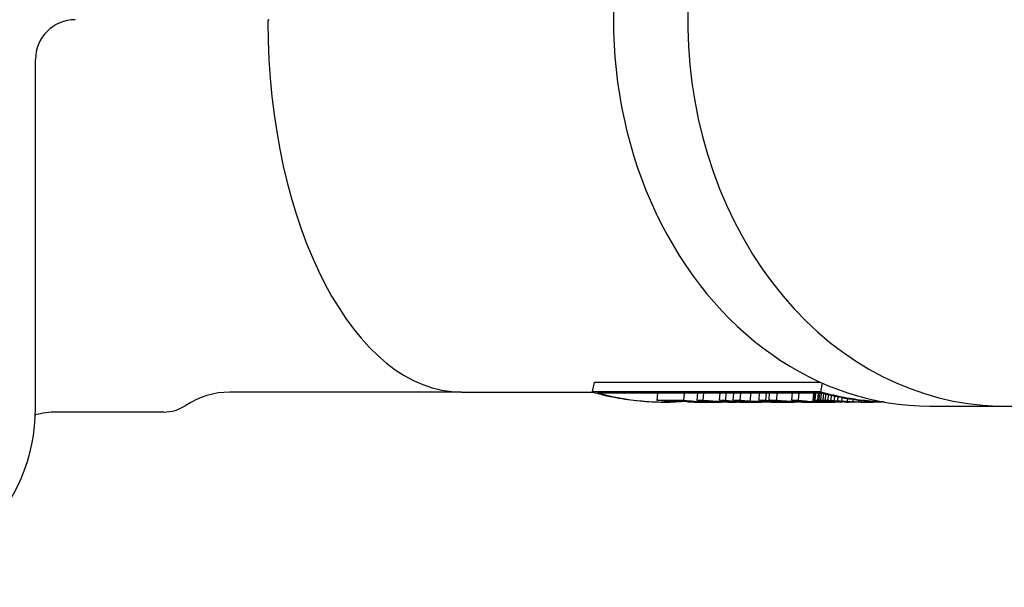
# Model space of a CAD drawing. Header units: millimetres. Extents: x 261 to 558, y -63 to 320.
# Tile 6 of 13: x 291 to 340, y 259 to 287. Entities that reach past the tile are written whole.
import ezdxf

# ---------------------------------------------------------------- set-up
doc = ezdxf.new("R2010")
doc.units = ezdxf.units.MM
doc.layers.add('Detail', color=2, linetype='Continuous')

msp = doc.modelspace()

# ---------------------------------------------------------------- linework, layer by layer
at = {"layer": 'Detail'}
for p, q in [((291.373, 267.594), (291.373, 285.094)), ((319.421, 268.89), (319.327, 268.403)), ((319.421, 268.89), (330.797, 268.89)), ((330.886, 268.851), (330.8, 268.403)), ((312.773, 268.394), (301.13, 268.394)), ((312.773, 268.394), (319.358, 268.394)), ((330.8, 268.403), (319.327, 268.403)), ((319.579, 268.362), (330.852, 268.362)), ((322.604, 268.362), (322.573, 267.991)), ((323.952, 268.362), (323.921, 267.991)), ((324.61, 268.362), (324.58, 267.99)), ((324.913, 268.362), (324.883, 267.99)), ((325.743, 268.362), (325.713, 267.99)), ((326.046, 268.362), (326.016, 267.99)), ((326.429, 268.362), (326.399, 267.99)), ((326.772, 268.362), (326.742, 267.99)), ((327.285, 268.362), (327.261, 267.945)), ((327.721, 268.362), (327.691, 267.99)), ((328.065, 268.362), (328.034, 267.99)), ((328.224, 268.362), (328.194, 267.99)), ((328.607, 268.362), (328.577, 267.99)), ((329.373, 268.362), (329.342, 267.99)), ((329.7, 268.362), (329.67, 267.99)), ((330.444, 268.362), (330.415, 267.971)), ((330.45, 268.362), (330.421, 267.978)), ((330.468, 268.362), (330.438, 267.983)), ((330.497, 268.362), (330.467, 267.987)), ((330.546, 268.362), (330.516, 267.99)), ((330.674, 268.362), (330.643, 267.993)), ((330.743, 268.362), (330.712, 267.994)), ((330.823, 268.362), (330.792, 267.994)), ((330.939, 268.338), (330.91, 267.991)), ((331.048, 268.31), (331.021, 267.989)), ((331.179, 268.276), (331.156, 267.983)), ((331.333, 268.239), (331.313, 267.975)), ((331.5, 268.201), (331.483, 267.966)), ((331.662, 268.167), (331.648, 267.957)), ((331.859, 268.127), (331.848, 267.945)), ((332.134, 268.078), (332.126, 267.929)), ((332.42, 268.032), (332.416, 267.914)), ((322.573, 267.991), (323.921, 267.991)), ((322.924, 267.894), (323.028, 267.894)), ((324.011, 267.948), (322.981, 267.948)), ((324.126, 267.938), (324.126, 267.899)), ((324.126, 267.899), (324.852, 267.899)), ((324.456, 267.894), (325.501, 267.894)), ((324.58, 267.99), (324.883, 267.99)), ((325.713, 267.99), (326.016, 267.99)), ((326.147, 267.894), (326.459, 267.894)), ((326.399, 267.99), (326.742, 267.99)), ((326.75, 267.894), (327.138, 267.894)), ((327.261, 267.945), (328.027, 267.945)), ((327.28, 267.894), (327.583, 267.894)), ((327.691, 267.99), (328.034, 267.99)), ((327.757, 267.915), (328.339, 267.915)), ((328.194, 267.99), (328.577, 267.99)), ((328.32, 267.894), (328.641, 267.894)), ((328.911, 267.894), (329.239, 267.894)), ((329.342, 267.99), (329.67, 267.99)), ((329.704, 267.905), (329.704, 267.9)), ((329.706, 267.899), (329.706, 267.898)), ((329.708, 267.904), (329.708, 267.901)), ((329.729, 267.904), (329.729, 267.902)), ((329.729, 267.902), (329.761, 267.903)), ((329.87, 267.894), (330.196, 267.894)), ((330.046, 267.923), (330.046, 267.905)), ((330.046, 267.905), (330.381, 267.905)), ((330.182, 267.894), (330.183, 267.895)), ((330.182, 267.894), (330.182, 267.894)), ((330.196, 267.894), (330.182, 267.894)), ((330.183, 267.895), (330.192, 267.895)), ((330.192, 267.895), (330.2, 267.895)), ((330.2, 267.895), (330.236, 267.895)), ((330.201, 267.895), (330.201, 267.894)), ((330.209, 267.894), (330.201, 267.894)), ((330.209, 267.895), (330.209, 267.894)), ((330.236, 267.895), (330.779, 267.895)), ((330.243, 267.895), (330.243, 267.895)), ((330.467, 267.987), (330.516, 267.99)), ((330.516, 267.99), (330.583, 267.991)), ((330.583, 267.991), (330.643, 267.993)), ((330.643, 267.993), (330.712, 267.994)), ((330.712, 267.994), (330.792, 267.994)), ((330.792, 267.994), (330.91, 267.991)), ((330.91, 267.991), (331.021, 267.989)), ((330.91, 267.894), (331.242, 267.894)), ((330.994, 267.943), (330.977, 267.941)), ((330.984, 267.941), (330.984, 267.937)), ((331.031, 267.948), (331.007, 267.946)), ((331.015, 267.946), (331.014, 267.929)), ((331.075, 267.949), (331.031, 267.948)), ((331.06, 267.948), (331.059, 267.923)), ((331.139, 267.949), (331.075, 267.949)), ((331.11, 267.949), (331.109, 267.918)), ((331.215, 267.948), (331.139, 267.949)), ((331.203, 267.948), (331.202, 267.91)), ((331.29, 267.947), (331.215, 267.948)), ((331.361, 267.945), (331.29, 267.947)), ((331.991, 267.917), (331.991, 267.901)), ((332.145, 267.91), (332.146, 267.897)), ((332.283, 267.905), (332.283, 267.9)), ((332.703, 267.994), (332.701, 267.903)), ((332.825, 267.894), (332.822, 267.894)), ((332.825, 267.894), (333.158, 267.894)), ((332.991, 267.961), (332.99, 267.896)), ((333.266, 267.936), (333.267, 267.895)), ((333.382, 267.927), (333.383, 267.897)), ((333.491, 267.92), (333.491, 267.9)), ((333.592, 267.914), (333.592, 267.906)), ((336.29, 267.694), (340.018, 267.694)), ((297.813, 267.394), (292.43, 267.394))]:
    msp.add_line(p, q, dxfattribs=at)
at = {"layer": 'Detail', "flags": 128}
for points in [[(303.108, 287.094), (303.104, 287.094), (303.1, 287.094), (303.096, 287.093), (303.092, 287.092), (303.088, 287.09), (303.084, 287.088), (303.079, 287.086), (303.076, 287.083), (303.072, 287.08), (303.068, 287.076), (303.064, 287.072), (303.061, 287.068), (303.058, 287.064), (303.055, 287.059), (303.052, 287.054), (303.049, 287.049), (303.047, 287.043), (303.045, 287.036), (303.043, 287.03), (303.041, 287.023), (303.04, 287.016), (303.039, 287.009), (303.039, 287.002), (303.039, 286.995)], [(319.327, 268.403), (319.475, 268.362), (319.622, 268.322), (319.77, 268.284), (319.919, 268.248), (320.067, 268.214), (320.216, 268.182), (320.365, 268.151), (320.514, 268.122), (320.664, 268.094), (320.814, 268.069), (320.964, 268.045), (321.114, 268.023), (321.264, 268.003), (321.414, 267.984), (321.565, 267.968), (321.716, 267.953), (321.866, 267.939), (322.017, 267.928), (322.168, 267.918), (322.319, 267.91), (322.471, 267.904), (322.622, 267.9), (322.773, 267.897), (322.924, 267.896)], [(333.975, 267.903), (333.841, 267.908), (333.708, 267.914), (333.574, 267.922), (333.441, 267.931), (333.308, 267.942), (333.174, 267.954), (333.041, 267.967), (332.908, 267.982), (332.775, 267.998), (332.642, 268.015), (332.509, 268.034), (332.377, 268.054), (332.244, 268.076), (332.112, 268.099), (331.98, 268.123), (331.848, 268.149), (331.716, 268.176), (331.584, 268.204), (331.453, 268.234), (331.322, 268.265), (331.191, 268.297), (331.06, 268.331), (330.93, 268.367), (330.8, 268.403)], [(322.981, 267.948), (322.964, 267.949), (322.947, 267.951), (322.93, 267.952), (322.913, 267.954), (322.896, 267.956), (322.879, 267.957), (322.862, 267.959), (322.845, 267.961), (322.828, 267.963), (322.811, 267.964), (322.794, 267.966), (322.777, 267.968), (322.76, 267.97), (322.743, 267.972), (322.726, 267.974), (322.709, 267.975), (322.692, 267.977), (322.675, 267.979), (322.658, 267.981), (322.641, 267.983), (322.624, 267.985), (322.607, 267.987), (322.59, 267.989), (322.573, 267.991)], [(323.921, 267.991), (324, 267.982), (324.079, 267.973), (324.159, 267.964), (324.238, 267.956), (324.317, 267.949), (324.396, 267.942), (324.475, 267.935), (324.554, 267.929), (324.634, 267.924), (324.713, 267.919), (324.792, 267.914), (324.872, 267.91), (324.951, 267.906), (325.03, 267.903), (325.11, 267.9), (325.189, 267.898), (325.268, 267.897), (325.348, 267.895), (325.427, 267.895), (325.507, 267.894), (325.586, 267.895), (325.665, 267.895), (325.745, 267.897), (325.824, 267.898)], [(324.852, 267.899), (324.817, 267.9), (324.781, 267.901), (324.746, 267.902), (324.711, 267.903), (324.676, 267.904), (324.641, 267.906), (324.606, 267.907), (324.571, 267.909), (324.536, 267.911), (324.501, 267.912), (324.466, 267.914), (324.431, 267.916), (324.396, 267.918), (324.361, 267.921), (324.326, 267.923), (324.291, 267.925), (324.256, 267.928), (324.221, 267.93), (324.186, 267.933), (324.151, 267.936), (324.116, 267.939), (324.081, 267.942), (324.046, 267.945), (324.011, 267.948)], [(324.456, 267.894), (324.442, 267.894), (324.428, 267.894), (324.415, 267.894), (324.401, 267.894), (324.387, 267.895), (324.373, 267.895), (324.36, 267.895), (324.346, 267.895), (324.332, 267.895), (324.318, 267.895), (324.305, 267.895), (324.291, 267.895), (324.277, 267.896), (324.263, 267.896), (324.25, 267.896), (324.236, 267.896), (324.222, 267.897), (324.208, 267.897), (324.194, 267.897), (324.181, 267.897), (324.167, 267.898), (324.153, 267.898), (324.139, 267.898), (324.126, 267.899)], [(326.147, 267.894), (326.082, 267.895), (326.017, 267.895), (325.951, 267.896), (325.886, 267.897), (325.82, 267.899), (325.755, 267.9), (325.689, 267.903), (325.624, 267.905), (325.559, 267.908), (325.493, 267.911), (325.428, 267.915), (325.363, 267.918), (325.297, 267.922), (325.232, 267.927), (325.167, 267.932), (325.101, 267.937), (325.036, 267.942), (324.971, 267.948), (324.906, 267.954), (324.84, 267.961), (324.775, 267.968), (324.71, 267.975), (324.645, 267.982), (324.58, 267.99)], [(324.883, 267.99), (324.98, 267.982), (325.077, 267.974), (325.175, 267.967), (325.272, 267.96), (325.369, 267.953), (325.467, 267.947), (325.564, 267.941), (325.661, 267.935), (325.759, 267.93), (325.856, 267.925), (325.954, 267.921), (326.051, 267.917), (326.149, 267.913), (326.246, 267.909), (326.344, 267.906), (326.441, 267.903), (326.539, 267.901), (326.636, 267.899), (326.734, 267.897), (326.832, 267.896), (326.929, 267.895), (327.027, 267.895), (327.124, 267.894), (327.222, 267.894)], [(327.28, 267.894), (327.215, 267.895), (327.149, 267.895), (327.084, 267.896), (327.019, 267.897), (326.953, 267.899), (326.888, 267.9), (326.822, 267.903), (326.757, 267.905), (326.692, 267.908), (326.626, 267.911), (326.561, 267.914), (326.495, 267.918), (326.43, 267.922), (326.365, 267.927), (326.299, 267.932), (326.234, 267.937), (326.169, 267.942), (326.104, 267.948), (326.038, 267.954), (325.973, 267.961), (325.908, 267.968), (325.843, 267.975), (325.778, 267.982), (325.713, 267.99)], [(325.813, 267.911), (325.844, 267.909), (325.876, 267.908), (325.908, 267.906), (325.94, 267.905), (325.972, 267.904), (326.004, 267.902), (326.036, 267.901), (326.067, 267.9), (326.099, 267.899), (326.131, 267.899), (326.163, 267.898), (326.195, 267.897), (326.227, 267.896), (326.259, 267.896), (326.291, 267.895), (326.322, 267.895), (326.354, 267.895), (326.386, 267.895), (326.418, 267.894), (326.45, 267.894), (326.482, 267.894), (326.514, 267.894), (326.546, 267.895), (326.578, 267.895)], [(326.75, 267.894), (326.711, 267.894), (326.672, 267.894), (326.633, 267.895), (326.594, 267.895), (326.555, 267.895), (326.516, 267.895), (326.477, 267.896), (326.438, 267.896), (326.399, 267.897), (326.36, 267.897), (326.32, 267.898), (326.281, 267.898), (326.242, 267.899), (326.203, 267.9), (326.164, 267.901), (326.125, 267.902), (326.086, 267.903), (326.047, 267.903), (326.008, 267.905), (325.969, 267.906), (325.93, 267.907), (325.891, 267.908), (325.852, 267.909), (325.813, 267.911)], [(326.016, 267.99), (326.094, 267.981), (326.173, 267.972), (326.252, 267.963), (326.331, 267.955), (326.41, 267.948), (326.489, 267.941), (326.568, 267.934), (326.647, 267.928), (326.726, 267.923), (326.806, 267.918), (326.885, 267.913), (326.964, 267.909), (327.043, 267.906), (327.122, 267.903), (327.201, 267.9), (327.281, 267.898), (327.36, 267.896), (327.439, 267.895), (327.518, 267.895), (327.598, 267.894), (327.677, 267.895), (327.756, 267.896), (327.835, 267.897), (327.914, 267.899)], [(328.32, 267.894), (328.24, 267.895), (328.16, 267.895), (328.08, 267.896), (328, 267.897), (327.919, 267.899), (327.839, 267.9), (327.759, 267.903), (327.679, 267.905), (327.599, 267.908), (327.519, 267.911), (327.439, 267.914), (327.358, 267.918), (327.278, 267.922), (327.198, 267.927), (327.118, 267.932), (327.038, 267.937), (326.958, 267.942), (326.878, 267.948), (326.798, 267.954), (326.718, 267.961), (326.638, 267.968), (326.558, 267.975), (326.479, 267.982), (326.399, 267.99)], [(326.742, 267.99), (326.763, 267.988), (326.785, 267.986), (326.807, 267.984), (326.828, 267.981), (326.85, 267.979), (326.871, 267.977), (326.893, 267.975), (326.915, 267.973), (326.936, 267.971), (326.958, 267.969), (326.979, 267.967), (327.001, 267.965), (327.023, 267.964), (327.044, 267.962), (327.066, 267.96), (327.088, 267.958), (327.109, 267.956), (327.131, 267.955), (327.152, 267.953), (327.174, 267.951), (327.196, 267.949), (327.217, 267.948), (327.239, 267.946), (327.261, 267.945)], [(328.027, 267.945), (328.013, 267.946), (327.999, 267.948), (327.985, 267.949), (327.971, 267.951), (327.957, 267.953), (327.943, 267.955), (327.929, 267.956), (327.915, 267.958), (327.901, 267.96), (327.887, 267.962), (327.873, 267.964), (327.859, 267.965), (327.845, 267.967), (327.831, 267.969), (327.817, 267.971), (327.803, 267.973), (327.789, 267.975), (327.775, 267.977), (327.761, 267.979), (327.747, 267.981), (327.733, 267.984), (327.719, 267.986), (327.705, 267.988), (327.691, 267.99)], [(328.805, 267.895), (328.761, 267.895), (328.718, 267.895), (328.674, 267.894), (328.63, 267.894), (328.587, 267.894), (328.543, 267.895), (328.499, 267.895), (328.456, 267.895), (328.412, 267.896), (328.368, 267.896), (328.325, 267.897), (328.281, 267.898), (328.237, 267.899), (328.194, 267.9), (328.15, 267.901), (328.106, 267.902), (328.063, 267.903), (328.019, 267.905), (327.975, 267.906), (327.932, 267.908), (327.888, 267.909), (327.844, 267.911), (327.801, 267.913), (327.757, 267.915)], [(328.034, 267.99), (328.101, 267.98), (328.169, 267.97), (328.236, 267.961), (328.304, 267.952), (328.371, 267.944), (328.439, 267.936), (328.506, 267.93), (328.574, 267.923), (328.641, 267.918), (328.709, 267.913), (328.777, 267.908), (328.844, 267.905), (328.912, 267.901), (328.98, 267.899), (329.047, 267.897), (329.115, 267.895), (329.183, 267.895), (329.251, 267.894), (329.318, 267.895), (329.386, 267.896), (329.454, 267.897), (329.521, 267.9), (329.589, 267.902), (329.657, 267.906)], [(329.761, 267.903), (329.696, 267.905), (329.63, 267.907), (329.565, 267.909), (329.5, 267.911), (329.434, 267.913), (329.369, 267.916), (329.304, 267.919), (329.238, 267.922), (329.173, 267.925), (329.107, 267.928), (329.042, 267.931), (328.977, 267.935), (328.911, 267.938), (328.846, 267.942), (328.781, 267.946), (328.716, 267.951), (328.65, 267.955), (328.585, 267.959), (328.52, 267.964), (328.455, 267.969), (328.389, 267.974), (328.324, 267.979), (328.259, 267.984), (328.194, 267.99)], [(328.339, 267.915), (328.363, 267.913), (328.387, 267.912), (328.411, 267.91), (328.435, 267.909), (328.458, 267.907), (328.482, 267.906), (328.506, 267.905), (328.53, 267.904), (328.554, 267.902), (328.578, 267.901), (328.601, 267.9), (328.625, 267.9), (328.649, 267.899), (328.673, 267.898), (328.697, 267.897), (328.72, 267.897), (328.744, 267.896), (328.768, 267.896), (328.792, 267.895), (328.816, 267.895), (328.84, 267.895), (328.863, 267.894), (328.887, 267.894), (328.911, 267.894)], [(328.577, 267.99), (328.638, 267.985), (328.699, 267.98), (328.76, 267.975), (328.821, 267.97), (328.882, 267.965), (328.944, 267.961), (329.005, 267.957), (329.066, 267.952), (329.127, 267.948), (329.188, 267.944), (329.25, 267.941), (329.311, 267.937), (329.372, 267.934), (329.433, 267.93), (329.494, 267.927), (329.556, 267.924), (329.617, 267.921), (329.678, 267.919), (329.739, 267.916), (329.801, 267.914), (329.862, 267.911), (329.923, 267.909), (329.985, 267.907), (330.046, 267.905)], [(330.381, 267.905), (330.338, 267.907), (330.294, 267.909), (330.251, 267.911), (330.208, 267.914), (330.164, 267.916), (330.121, 267.919), (330.078, 267.921), (330.034, 267.924), (329.991, 267.927), (329.948, 267.93), (329.904, 267.934), (329.861, 267.937), (329.818, 267.941), (329.775, 267.944), (329.731, 267.948), (329.688, 267.952), (329.645, 267.957), (329.602, 267.961), (329.558, 267.965), (329.515, 267.97), (329.472, 267.975), (329.429, 267.98), (329.386, 267.985), (329.342, 267.99)], [(329.67, 267.99), (329.766, 267.979), (329.862, 267.968), (329.959, 267.958), (330.055, 267.949), (330.152, 267.94), (330.249, 267.932), (330.345, 267.925), (330.442, 267.919), (330.539, 267.913), (330.635, 267.909), (330.732, 267.904), (330.829, 267.901), (330.926, 267.898), (331.023, 267.896), (331.119, 267.895), (331.216, 267.894), (331.313, 267.895), (331.41, 267.895), (331.507, 267.897), (331.604, 267.899), (331.7, 267.902), (331.797, 267.906), (331.894, 267.911), (331.991, 267.916)], [(329.704, 267.9), (329.704, 267.9), (329.704, 267.9), (329.704, 267.9), (329.704, 267.9), (329.705, 267.9), (329.705, 267.9), (329.705, 267.9), (329.705, 267.9), (329.705, 267.9), (329.706, 267.9), (329.706, 267.9), (329.706, 267.9), (329.706, 267.9), (329.706, 267.901), (329.707, 267.901), (329.707, 267.901), (329.707, 267.901), (329.707, 267.901), (329.707, 267.901), (329.707, 267.901), (329.708, 267.901), (329.708, 267.901), (329.708, 267.901), (329.708, 267.901)], [(329.71, 267.899), (329.71, 267.899), (329.71, 267.899), (329.71, 267.899), (329.709, 267.899), (329.709, 267.899), (329.709, 267.899), (329.708, 267.899), (329.708, 267.899), (329.708, 267.899), (329.708, 267.899), (329.707, 267.899), (329.707, 267.899), (329.707, 267.899), (329.706, 267.899), (329.706, 267.899), (329.706, 267.899), (329.706, 267.9), (329.705, 267.9), (329.705, 267.9), (329.705, 267.9), (329.705, 267.9), (329.704, 267.9), (329.704, 267.9), (329.704, 267.9)], [(329.706, 267.898), (329.706, 267.898), (329.706, 267.898), (329.706, 267.898), (329.707, 267.898), (329.707, 267.898), (329.707, 267.898), (329.707, 267.898), (329.707, 267.898), (329.708, 267.898), (329.708, 267.898), (329.708, 267.898), (329.708, 267.898), (329.708, 267.898), (329.709, 267.898), (329.709, 267.898), (329.709, 267.898), (329.709, 267.898), (329.709, 267.898), (329.709, 267.898), (329.71, 267.898), (329.71, 267.899), (329.71, 267.899), (329.71, 267.899), (329.71, 267.899)], [(329.72, 267.897), (329.72, 267.897), (329.719, 267.897), (329.719, 267.897), (329.718, 267.897), (329.717, 267.897), (329.717, 267.897), (329.716, 267.897), (329.716, 267.897), (329.715, 267.897), (329.714, 267.897), (329.714, 267.897), (329.713, 267.897), (329.713, 267.897), (329.712, 267.897), (329.711, 267.897), (329.711, 267.897), (329.71, 267.897), (329.71, 267.897), (329.709, 267.898), (329.708, 267.898), (329.708, 267.898), (329.707, 267.898), (329.707, 267.898), (329.706, 267.898)], [(329.708, 267.901), (329.709, 267.901), (329.71, 267.901), (329.711, 267.901), (329.712, 267.901), (329.713, 267.901), (329.713, 267.901), (329.714, 267.901), (329.715, 267.901), (329.716, 267.901), (329.717, 267.901), (329.718, 267.902), (329.719, 267.902), (329.72, 267.902), (329.72, 267.902), (329.721, 267.902), (329.722, 267.902), (329.723, 267.902), (329.724, 267.902), (329.725, 267.902), (329.726, 267.902), (329.726, 267.902), (329.727, 267.902), (329.728, 267.902), (329.729, 267.902)], [(329.743, 267.896), (329.743, 267.896), (329.742, 267.896), (329.741, 267.896), (329.74, 267.896), (329.739, 267.896), (329.738, 267.896), (329.737, 267.896), (329.736, 267.896), (329.735, 267.896), (329.734, 267.896), (329.733, 267.896), (329.732, 267.896), (329.731, 267.896), (329.73, 267.896), (329.729, 267.896), (329.728, 267.896), (329.727, 267.897), (329.726, 267.897), (329.725, 267.897), (329.724, 267.897), (329.723, 267.897), (329.722, 267.897), (329.721, 267.897), (329.72, 267.897)], [(329.766, 267.895), (329.765, 267.895), (329.764, 267.895), (329.763, 267.895), (329.762, 267.895), (329.761, 267.895), (329.76, 267.895), (329.759, 267.895), (329.758, 267.896), (329.757, 267.896), (329.756, 267.896), (329.756, 267.896), (329.755, 267.896), (329.754, 267.896), (329.753, 267.896), (329.752, 267.896), (329.751, 267.896), (329.75, 267.896), (329.749, 267.896), (329.748, 267.896), (329.747, 267.896), (329.746, 267.896), (329.745, 267.896), (329.744, 267.896), (329.743, 267.896)], [(329.816, 267.895), (329.814, 267.895), (329.812, 267.895), (329.81, 267.895), (329.808, 267.895), (329.806, 267.895), (329.803, 267.895), (329.801, 267.895), (329.799, 267.895), (329.797, 267.895), (329.795, 267.895), (329.793, 267.895), (329.791, 267.895), (329.789, 267.895), (329.787, 267.895), (329.785, 267.895), (329.783, 267.895), (329.78, 267.895), (329.778, 267.895), (329.776, 267.895), (329.774, 267.895), (329.772, 267.895), (329.77, 267.895), (329.768, 267.895), (329.766, 267.895)], [(329.87, 267.894), (329.868, 267.894), (329.866, 267.894), (329.864, 267.894), (329.861, 267.894), (329.859, 267.894), (329.857, 267.894), (329.855, 267.894), (329.852, 267.894), (329.85, 267.894), (329.848, 267.894), (329.846, 267.894), (329.843, 267.894), (329.841, 267.894), (329.839, 267.894), (329.836, 267.894), (329.834, 267.894), (329.832, 267.894), (329.83, 267.894), (329.827, 267.894), (329.825, 267.894), (329.823, 267.895), (329.821, 267.895), (329.818, 267.895), (329.816, 267.895)], [(330.243, 267.895), (330.242, 267.895), (330.24, 267.895), (330.239, 267.895), (330.237, 267.895), (330.236, 267.895), (330.234, 267.895), (330.233, 267.895), (330.232, 267.895), (330.23, 267.895), (330.229, 267.895), (330.227, 267.895), (330.226, 267.894), (330.224, 267.894), (330.223, 267.894), (330.222, 267.894), (330.22, 267.894), (330.219, 267.894), (330.217, 267.894), (330.216, 267.894), (330.214, 267.894), (330.213, 267.894), (330.212, 267.894), (330.21, 267.894), (330.209, 267.894)], [(330.273, 267.895), (330.271, 267.895), (330.27, 267.895), (330.269, 267.895), (330.268, 267.895), (330.267, 267.895), (330.265, 267.895), (330.264, 267.895), (330.263, 267.895), (330.262, 267.895), (330.26, 267.895), (330.259, 267.895), (330.258, 267.895), (330.257, 267.895), (330.255, 267.895), (330.254, 267.895), (330.253, 267.895), (330.252, 267.895), (330.25, 267.895), (330.249, 267.895), (330.248, 267.895), (330.247, 267.895), (330.246, 267.895), (330.244, 267.895), (330.243, 267.895)], [(330.415, 267.971), (330.415, 267.971), (330.416, 267.972), (330.416, 267.972), (330.416, 267.972), (330.416, 267.972), (330.417, 267.973), (330.417, 267.973), (330.417, 267.973), (330.417, 267.973), (330.418, 267.974), (330.418, 267.974), (330.418, 267.974), (330.418, 267.975), (330.418, 267.975), (330.419, 267.975), (330.419, 267.975), (330.419, 267.976), (330.419, 267.976), (330.42, 267.976), (330.42, 267.976), (330.42, 267.977), (330.42, 267.977), (330.421, 267.977), (330.421, 267.978)], [(330.426, 267.965), (330.425, 267.965), (330.425, 267.965), (330.424, 267.966), (330.424, 267.966), (330.424, 267.966), (330.423, 267.966), (330.423, 267.967), (330.422, 267.967), (330.422, 267.967), (330.421, 267.967), (330.421, 267.968), (330.421, 267.968), (330.42, 267.968), (330.42, 267.968), (330.419, 267.969), (330.419, 267.969), (330.418, 267.969), (330.418, 267.969), (330.417, 267.97), (330.417, 267.97), (330.417, 267.97), (330.416, 267.971), (330.416, 267.971), (330.415, 267.971)], [(330.421, 267.978), (330.421, 267.978), (330.422, 267.978), (330.423, 267.978), (330.424, 267.978), (330.424, 267.979), (330.425, 267.979), (330.426, 267.979), (330.427, 267.979), (330.427, 267.98), (330.428, 267.98), (330.429, 267.98), (330.429, 267.98), (330.43, 267.981), (330.431, 267.981), (330.432, 267.981), (330.432, 267.981), (330.433, 267.981), (330.434, 267.982), (330.434, 267.982), (330.435, 267.982), (330.436, 267.982), (330.437, 267.983), (330.437, 267.983), (330.438, 267.983)], [(330.486, 267.951), (330.483, 267.951), (330.481, 267.952), (330.478, 267.953), (330.476, 267.953), (330.473, 267.954), (330.471, 267.954), (330.468, 267.955), (330.466, 267.955), (330.463, 267.956), (330.461, 267.957), (330.458, 267.957), (330.456, 267.958), (330.453, 267.958), (330.451, 267.959), (330.448, 267.959), (330.446, 267.96), (330.443, 267.961), (330.441, 267.961), (330.438, 267.962), (330.436, 267.962), (330.433, 267.963), (330.431, 267.964), (330.428, 267.964), (330.426, 267.965)], [(330.438, 267.983), (330.439, 267.983), (330.44, 267.983), (330.442, 267.984), (330.443, 267.984), (330.444, 267.984), (330.445, 267.984), (330.446, 267.984), (330.448, 267.984), (330.449, 267.985), (330.45, 267.985), (330.451, 267.985), (330.453, 267.985), (330.454, 267.985), (330.455, 267.985), (330.456, 267.986), (330.457, 267.986), (330.459, 267.986), (330.46, 267.986), (330.461, 267.986), (330.462, 267.986), (330.463, 267.987), (330.465, 267.987), (330.466, 267.987), (330.467, 267.987)], [(330.562, 267.939), (330.558, 267.939), (330.555, 267.94), (330.552, 267.94), (330.549, 267.941), (330.546, 267.941), (330.543, 267.942), (330.539, 267.942), (330.536, 267.943), (330.533, 267.943), (330.53, 267.944), (330.527, 267.944), (330.524, 267.945), (330.52, 267.945), (330.517, 267.946), (330.514, 267.946), (330.511, 267.947), (330.508, 267.947), (330.505, 267.948), (330.501, 267.948), (330.498, 267.949), (330.495, 267.949), (330.492, 267.95), (330.489, 267.95), (330.486, 267.951)], [(330.642, 267.929), (330.639, 267.929), (330.636, 267.929), (330.632, 267.93), (330.629, 267.93), (330.626, 267.931), (330.622, 267.931), (330.619, 267.931), (330.615, 267.932), (330.612, 267.932), (330.609, 267.933), (330.605, 267.933), (330.602, 267.933), (330.599, 267.934), (330.595, 267.934), (330.592, 267.935), (330.588, 267.935), (330.585, 267.936), (330.582, 267.936), (330.578, 267.936), (330.575, 267.937), (330.572, 267.937), (330.568, 267.938), (330.565, 267.938), (330.562, 267.939)], [(330.719, 267.921), (330.716, 267.921), (330.713, 267.921), (330.71, 267.922), (330.707, 267.922), (330.703, 267.922), (330.7, 267.922), (330.697, 267.923), (330.694, 267.923), (330.69, 267.923), (330.687, 267.924), (330.684, 267.924), (330.681, 267.924), (330.678, 267.925), (330.674, 267.925), (330.671, 267.925), (330.668, 267.926), (330.665, 267.926), (330.662, 267.926), (330.658, 267.927), (330.655, 267.927), (330.652, 267.927), (330.649, 267.928), (330.646, 267.928), (330.642, 267.929)], [(331.202, 267.91), (331.182, 267.91), (331.161, 267.911), (331.141, 267.911), (331.121, 267.912), (331.101, 267.912), (331.081, 267.912), (331.061, 267.913), (331.041, 267.913), (331.021, 267.914), (331.001, 267.914), (330.981, 267.915), (330.96, 267.915), (330.94, 267.915), (330.92, 267.916), (330.9, 267.916), (330.88, 267.917), (330.86, 267.917), (330.84, 267.918), (330.82, 267.918), (330.8, 267.919), (330.78, 267.919), (330.76, 267.92), (330.739, 267.92), (330.719, 267.921)], [(330.977, 267.941), (330.978, 267.94), (330.978, 267.94), (330.978, 267.94), (330.979, 267.94), (330.979, 267.94), (330.979, 267.94), (330.979, 267.939), (330.98, 267.939), (330.98, 267.939), (330.98, 267.939), (330.98, 267.939), (330.981, 267.939), (330.981, 267.938), (330.981, 267.938), (330.982, 267.938), (330.982, 267.938), (330.982, 267.938), (330.982, 267.938), (330.983, 267.937), (330.983, 267.937), (330.983, 267.937), (330.983, 267.937), (330.984, 267.937), (330.984, 267.937)], [(330.984, 267.937), (330.985, 267.937), (330.985, 267.936), (330.986, 267.936), (330.986, 267.936), (330.987, 267.936), (330.988, 267.936), (330.988, 267.936), (330.989, 267.935), (330.99, 267.935), (330.99, 267.935), (330.991, 267.935), (330.991, 267.935), (330.992, 267.935), (330.993, 267.934), (330.993, 267.934), (330.994, 267.934), (330.995, 267.934), (330.995, 267.934), (330.996, 267.934), (330.996, 267.934), (330.997, 267.933), (330.998, 267.933), (330.998, 267.933), (330.999, 267.933)], [(331.007, 267.946), (331.006, 267.945), (331.006, 267.945), (331.005, 267.945), (331.005, 267.945), (331.004, 267.945), (331.004, 267.945), (331.003, 267.945), (331.002, 267.945), (331.002, 267.944), (331.001, 267.944), (331.001, 267.944), (331, 267.944), (331, 267.944), (330.999, 267.944), (330.999, 267.944), (330.998, 267.944), (330.998, 267.943), (330.997, 267.943), (330.997, 267.943), (330.996, 267.943), (330.996, 267.943), (330.995, 267.943), (330.994, 267.943), (330.994, 267.943)], [(330.999, 267.933), (330.999, 267.933), (331, 267.933), (331.001, 267.932), (331.001, 267.932), (331.002, 267.932), (331.003, 267.932), (331.003, 267.932), (331.004, 267.932), (331.004, 267.932), (331.005, 267.931), (331.006, 267.931), (331.006, 267.931), (331.007, 267.931), (331.007, 267.931), (331.008, 267.931), (331.009, 267.931), (331.009, 267.93), (331.01, 267.93), (331.011, 267.93), (331.011, 267.93), (331.012, 267.93), (331.012, 267.93), (331.013, 267.93), (331.014, 267.929)], [(331.014, 267.929), (331.016, 267.929), (331.017, 267.929), (331.019, 267.929), (331.021, 267.928), (331.023, 267.928), (331.025, 267.928), (331.027, 267.927), (331.029, 267.927), (331.031, 267.927), (331.033, 267.927), (331.035, 267.926), (331.036, 267.926), (331.038, 267.926), (331.04, 267.925), (331.042, 267.925), (331.044, 267.925), (331.046, 267.925), (331.048, 267.924), (331.05, 267.924), (331.052, 267.924), (331.054, 267.924), (331.055, 267.923), (331.057, 267.923), (331.059, 267.923)], [(331.021, 267.989), (331.027, 267.988), (331.033, 267.988), (331.038, 267.988), (331.044, 267.988), (331.049, 267.987), (331.055, 267.987), (331.061, 267.987), (331.066, 267.987), (331.072, 267.986), (331.077, 267.986), (331.083, 267.986), (331.089, 267.986), (331.094, 267.986), (331.1, 267.985), (331.105, 267.985), (331.111, 267.985), (331.117, 267.985), (331.122, 267.984), (331.128, 267.984), (331.133, 267.984), (331.139, 267.984), (331.145, 267.983), (331.15, 267.983), (331.156, 267.983)], [(331.059, 267.923), (331.061, 267.923), (331.063, 267.922), (331.065, 267.922), (331.068, 267.922), (331.07, 267.922), (331.072, 267.922), (331.074, 267.921), (331.076, 267.921), (331.078, 267.921), (331.08, 267.921), (331.082, 267.92), (331.084, 267.92), (331.086, 267.92), (331.088, 267.92), (331.09, 267.92), (331.092, 267.919), (331.095, 267.919), (331.097, 267.919), (331.099, 267.919), (331.101, 267.918), (331.103, 267.918), (331.105, 267.918), (331.107, 267.918), (331.109, 267.918)], [(331.109, 267.918), (331.111, 267.917), (331.113, 267.917), (331.115, 267.917), (331.117, 267.917), (331.119, 267.917), (331.121, 267.917), (331.123, 267.916), (331.124, 267.916), (331.126, 267.916), (331.128, 267.916), (331.13, 267.916), (331.132, 267.916), (331.134, 267.915), (331.136, 267.915), (331.138, 267.915), (331.14, 267.915), (331.142, 267.915), (331.144, 267.915), (331.146, 267.914), (331.147, 267.914), (331.149, 267.914), (331.151, 267.914), (331.153, 267.914), (331.155, 267.914)], [(331.155, 267.914), (331.157, 267.913), (331.159, 267.913), (331.161, 267.913), (331.163, 267.913), (331.165, 267.913), (331.167, 267.913), (331.169, 267.913), (331.171, 267.912), (331.173, 267.912), (331.174, 267.912), (331.176, 267.912), (331.178, 267.912), (331.18, 267.912), (331.182, 267.911), (331.184, 267.911), (331.186, 267.911), (331.188, 267.911), (331.19, 267.911), (331.192, 267.911), (331.194, 267.911), (331.196, 267.91), (331.198, 267.91), (331.2, 267.91), (331.202, 267.91)], [(331.156, 267.983), (331.162, 267.983), (331.169, 267.982), (331.175, 267.982), (331.182, 267.982), (331.189, 267.981), (331.195, 267.981), (331.202, 267.981), (331.208, 267.98), (331.215, 267.98), (331.221, 267.98), (331.228, 267.979), (331.235, 267.979), (331.241, 267.979), (331.248, 267.978), (331.254, 267.978), (331.261, 267.978), (331.267, 267.977), (331.274, 267.977), (331.281, 267.977), (331.287, 267.976), (331.294, 267.976), (331.3, 267.976), (331.307, 267.975), (331.313, 267.975)], [(331.313, 267.975), (331.32, 267.975), (331.328, 267.974), (331.335, 267.974), (331.342, 267.973), (331.349, 267.973), (331.356, 267.973), (331.363, 267.972), (331.37, 267.972), (331.377, 267.972), (331.384, 267.971), (331.391, 267.971), (331.398, 267.97), (331.405, 267.97), (331.412, 267.97), (331.419, 267.969), (331.426, 267.969), (331.433, 267.969), (331.441, 267.968), (331.448, 267.968), (331.455, 267.968), (331.462, 267.967), (331.469, 267.967), (331.476, 267.966), (331.483, 267.966)], [(331.464, 267.941), (331.46, 267.941), (331.456, 267.941), (331.451, 267.941), (331.447, 267.941), (331.443, 267.941), (331.438, 267.942), (331.434, 267.942), (331.43, 267.942), (331.426, 267.942), (331.421, 267.942), (331.417, 267.942), (331.413, 267.943), (331.409, 267.943), (331.404, 267.943), (331.4, 267.943), (331.396, 267.943), (331.391, 267.943), (331.387, 267.944), (331.383, 267.944), (331.379, 267.944), (331.374, 267.944), (331.37, 267.944), (331.366, 267.944), (331.361, 267.945)], [(331.547, 267.938), (331.543, 267.938), (331.54, 267.938), (331.536, 267.938), (331.533, 267.938), (331.53, 267.938), (331.526, 267.938), (331.523, 267.938), (331.519, 267.939), (331.516, 267.939), (331.512, 267.939), (331.509, 267.939), (331.505, 267.939), (331.502, 267.939), (331.499, 267.939), (331.495, 267.939), (331.492, 267.94), (331.488, 267.94), (331.485, 267.94), (331.481, 267.94), (331.478, 267.94), (331.474, 267.94), (331.471, 267.94), (331.468, 267.94), (331.464, 267.941)], [(331.483, 267.966), (331.49, 267.966), (331.497, 267.965), (331.504, 267.965), (331.51, 267.964), (331.517, 267.964), (331.524, 267.964), (331.531, 267.963), (331.538, 267.963), (331.545, 267.962), (331.552, 267.962), (331.559, 267.962), (331.566, 267.961), (331.572, 267.961), (331.579, 267.96), (331.586, 267.96), (331.593, 267.96), (331.6, 267.959), (331.607, 267.959), (331.614, 267.958), (331.621, 267.958), (331.627, 267.958), (331.634, 267.957), (331.641, 267.957), (331.648, 267.957)], [(331.634, 267.934), (331.63, 267.934), (331.626, 267.934), (331.623, 267.934), (331.619, 267.934), (331.615, 267.935), (331.612, 267.935), (331.608, 267.935), (331.605, 267.935), (331.601, 267.935), (331.597, 267.935), (331.594, 267.936), (331.59, 267.936), (331.587, 267.936), (331.583, 267.936), (331.579, 267.936), (331.576, 267.936), (331.572, 267.936), (331.568, 267.937), (331.565, 267.937), (331.561, 267.937), (331.558, 267.937), (331.554, 267.937), (331.55, 267.937), (331.547, 267.938)], [(331.724, 267.929), (331.72, 267.93), (331.716, 267.93), (331.713, 267.93), (331.709, 267.93), (331.705, 267.93), (331.701, 267.93), (331.698, 267.931), (331.694, 267.931), (331.69, 267.931), (331.686, 267.931), (331.682, 267.931), (331.679, 267.932), (331.675, 267.932), (331.671, 267.932), (331.667, 267.932), (331.664, 267.932), (331.66, 267.933), (331.656, 267.933), (331.652, 267.933), (331.649, 267.933), (331.645, 267.933), (331.641, 267.933), (331.637, 267.934), (331.634, 267.934)], [(331.648, 267.957), (331.656, 267.956), (331.665, 267.955), (331.673, 267.955), (331.681, 267.954), (331.69, 267.954), (331.698, 267.953), (331.706, 267.953), (331.715, 267.952), (331.723, 267.952), (331.731, 267.951), (331.74, 267.951), (331.748, 267.95), (331.756, 267.95), (331.765, 267.949), (331.773, 267.949), (331.781, 267.948), (331.79, 267.948), (331.798, 267.947), (331.806, 267.947), (331.815, 267.946), (331.823, 267.946), (331.831, 267.946), (331.84, 267.945), (331.848, 267.945)], [(331.802, 267.926), (331.799, 267.926), (331.796, 267.926), (331.793, 267.926), (331.789, 267.927), (331.786, 267.927), (331.783, 267.927), (331.779, 267.927), (331.776, 267.927), (331.773, 267.927), (331.77, 267.927), (331.766, 267.928), (331.763, 267.928), (331.76, 267.928), (331.757, 267.928), (331.753, 267.928), (331.75, 267.928), (331.747, 267.928), (331.744, 267.929), (331.74, 267.929), (331.737, 267.929), (331.734, 267.929), (331.73, 267.929), (331.727, 267.929), (331.724, 267.929)], [(331.998, 267.917), (331.99, 267.917), (331.982, 267.918), (331.974, 267.918), (331.965, 267.918), (331.957, 267.919), (331.949, 267.919), (331.941, 267.919), (331.933, 267.92), (331.925, 267.92), (331.917, 267.921), (331.908, 267.921), (331.9, 267.921), (331.892, 267.922), (331.884, 267.922), (331.876, 267.922), (331.868, 267.923), (331.859, 267.923), (331.851, 267.924), (331.843, 267.924), (331.835, 267.924), (331.827, 267.925), (331.819, 267.925), (331.81, 267.926), (331.802, 267.926)], [(331.848, 267.945), (331.86, 267.944), (331.871, 267.943), (331.883, 267.942), (331.894, 267.942), (331.906, 267.941), (331.918, 267.94), (331.929, 267.94), (331.941, 267.939), (331.952, 267.938), (331.964, 267.938), (331.976, 267.937), (331.987, 267.936), (331.999, 267.936), (332.01, 267.935), (332.022, 267.934), (332.034, 267.934), (332.045, 267.933), (332.057, 267.932), (332.068, 267.932), (332.08, 267.931), (332.091, 267.93), (332.103, 267.93), (332.115, 267.929), (332.126, 267.929)], [(331.991, 267.901), (331.997, 267.901), (332.004, 267.901), (332.01, 267.901), (332.017, 267.9), (332.023, 267.9), (332.03, 267.9), (332.036, 267.9), (332.042, 267.9), (332.049, 267.9), (332.055, 267.899), (332.062, 267.899), (332.068, 267.899), (332.075, 267.899), (332.081, 267.899), (332.088, 267.899), (332.094, 267.898), (332.101, 267.898), (332.107, 267.898), (332.113, 267.898), (332.12, 267.898), (332.126, 267.898), (332.133, 267.898), (332.139, 267.898), (332.146, 267.897)], [(332.225, 267.907), (332.216, 267.908), (332.206, 267.908), (332.197, 267.908), (332.187, 267.909), (332.178, 267.909), (332.168, 267.909), (332.159, 267.91), (332.15, 267.91), (332.14, 267.911), (332.131, 267.911), (332.121, 267.911), (332.112, 267.912), (332.102, 267.912), (332.093, 267.913), (332.083, 267.913), (332.074, 267.913), (332.064, 267.914), (332.055, 267.914), (332.045, 267.915), (332.036, 267.915), (332.027, 267.916), (332.017, 267.916), (332.008, 267.917), (331.998, 267.917)], [(332.126, 267.929), (332.138, 267.928), (332.15, 267.927), (332.162, 267.926), (332.175, 267.926), (332.187, 267.925), (332.199, 267.924), (332.211, 267.924), (332.223, 267.923), (332.235, 267.922), (332.247, 267.922), (332.259, 267.921), (332.271, 267.921), (332.283, 267.92), (332.295, 267.919), (332.307, 267.919), (332.319, 267.918), (332.331, 267.918), (332.343, 267.917), (332.355, 267.916), (332.367, 267.916), (332.38, 267.915), (332.392, 267.915), (332.404, 267.914), (332.416, 267.914)], [(332.146, 267.897), (332.151, 267.897), (332.157, 267.898), (332.163, 267.898), (332.168, 267.898), (332.174, 267.898), (332.18, 267.898), (332.186, 267.898), (332.191, 267.898), (332.197, 267.898), (332.203, 267.898), (332.208, 267.899), (332.214, 267.899), (332.22, 267.899), (332.226, 267.899), (332.231, 267.899), (332.237, 267.899), (332.243, 267.899), (332.248, 267.899), (332.254, 267.899), (332.26, 267.9), (332.266, 267.9), (332.271, 267.9), (332.277, 267.9), (332.283, 267.9)], [(332.448, 267.9), (332.439, 267.9), (332.43, 267.9), (332.42, 267.901), (332.411, 267.901), (332.402, 267.901), (332.392, 267.901), (332.383, 267.902), (332.374, 267.902), (332.365, 267.902), (332.355, 267.903), (332.346, 267.903), (332.337, 267.903), (332.327, 267.903), (332.318, 267.904), (332.309, 267.904), (332.3, 267.904), (332.29, 267.905), (332.281, 267.905), (332.272, 267.905), (332.262, 267.906), (332.253, 267.906), (332.244, 267.907), (332.235, 267.907), (332.225, 267.907)], [(332.283, 267.9), (332.286, 267.9), (332.29, 267.9), (332.293, 267.9), (332.297, 267.9), (332.3, 267.901), (332.304, 267.901), (332.307, 267.901), (332.31, 267.901), (332.314, 267.901), (332.317, 267.901), (332.321, 267.901), (332.324, 267.901), (332.328, 267.901), (332.331, 267.901), (332.335, 267.901), (332.338, 267.901), (332.342, 267.902), (332.345, 267.902), (332.349, 267.902), (332.352, 267.902), (332.356, 267.902), (332.359, 267.902), (332.363, 267.902), (332.366, 267.902)], [(332.416, 267.914), (332.428, 267.913), (332.44, 267.913), (332.451, 267.912), (332.463, 267.911), (332.475, 267.911), (332.487, 267.91), (332.499, 267.91), (332.511, 267.909), (332.523, 267.909), (332.535, 267.908), (332.547, 267.908), (332.558, 267.908), (332.57, 267.907), (332.582, 267.907), (332.594, 267.906), (332.606, 267.906), (332.618, 267.905), (332.63, 267.905), (332.642, 267.904), (332.654, 267.904), (332.666, 267.904), (332.677, 267.903), (332.689, 267.903), (332.701, 267.903)], [(332.643, 267.896), (332.635, 267.896), (332.627, 267.896), (332.619, 267.896), (332.61, 267.896), (332.602, 267.896), (332.594, 267.897), (332.586, 267.897), (332.578, 267.897), (332.57, 267.897), (332.562, 267.897), (332.554, 267.897), (332.546, 267.897), (332.537, 267.898), (332.529, 267.898), (332.521, 267.898), (332.513, 267.898), (332.505, 267.898), (332.497, 267.899), (332.489, 267.899), (332.481, 267.899), (332.473, 267.899), (332.464, 267.899), (332.456, 267.9), (332.448, 267.9)], [(332.822, 267.894), (332.815, 267.894), (332.807, 267.894), (332.8, 267.894), (332.793, 267.894), (332.785, 267.894), (332.778, 267.894), (332.77, 267.894), (332.763, 267.895), (332.755, 267.895), (332.748, 267.895), (332.74, 267.895), (332.733, 267.895), (332.725, 267.895), (332.718, 267.895), (332.71, 267.895), (332.703, 267.895), (332.695, 267.895), (332.688, 267.895), (332.68, 267.895), (332.673, 267.895), (332.665, 267.895), (332.658, 267.896), (332.65, 267.896), (332.643, 267.896)], [(332.701, 267.903), (332.713, 267.902), (332.725, 267.902), (332.737, 267.901), (332.749, 267.901), (332.761, 267.901), (332.773, 267.9), (332.785, 267.9), (332.797, 267.9), (332.81, 267.899), (332.822, 267.899), (332.834, 267.899), (332.846, 267.898), (332.858, 267.898), (332.87, 267.898), (332.882, 267.897), (332.894, 267.897), (332.906, 267.897), (332.918, 267.897), (332.93, 267.897), (332.942, 267.896), (332.954, 267.896), (332.966, 267.896), (332.978, 267.896), (332.99, 267.896)], [(332.99, 267.896), (332.995, 267.896), (333.001, 267.895), (333.006, 267.895), (333.012, 267.895), (333.018, 267.895), (333.023, 267.895), (333.029, 267.895), (333.034, 267.895), (333.04, 267.895), (333.045, 267.895), (333.051, 267.895), (333.056, 267.895), (333.062, 267.895), (333.067, 267.895), (333.073, 267.895), (333.078, 267.895), (333.084, 267.895), (333.089, 267.895), (333.095, 267.895), (333.1, 267.894), (333.106, 267.894), (333.111, 267.894), (333.117, 267.894), (333.122, 267.894)], [(333.122, 267.894), (333.128, 267.894), (333.134, 267.894), (333.14, 267.894), (333.146, 267.894), (333.152, 267.894), (333.158, 267.894), (333.164, 267.894), (333.17, 267.894), (333.177, 267.894), (333.183, 267.894), (333.189, 267.894), (333.195, 267.894), (333.201, 267.894), (333.207, 267.894), (333.213, 267.894), (333.219, 267.895), (333.225, 267.895), (333.231, 267.895), (333.237, 267.895), (333.243, 267.895), (333.249, 267.895), (333.255, 267.895), (333.261, 267.895), (333.267, 267.895)], [(333.267, 267.895), (333.271, 267.895), (333.276, 267.895), (333.281, 267.895), (333.286, 267.895), (333.291, 267.895), (333.296, 267.895), (333.3, 267.895), (333.305, 267.895), (333.31, 267.895), (333.315, 267.896), (333.32, 267.896), (333.325, 267.896), (333.33, 267.896), (333.334, 267.896), (333.339, 267.896), (333.344, 267.896), (333.349, 267.896), (333.354, 267.896), (333.359, 267.896), (333.363, 267.896), (333.368, 267.897), (333.373, 267.897), (333.378, 267.897), (333.383, 267.897)], [(333.383, 267.897), (333.387, 267.897), (333.392, 267.897), (333.396, 267.897), (333.401, 267.897), (333.405, 267.898), (333.41, 267.898), (333.414, 267.898), (333.419, 267.898), (333.424, 267.898), (333.428, 267.898), (333.433, 267.898), (333.437, 267.898), (333.442, 267.899), (333.446, 267.899), (333.451, 267.899), (333.455, 267.899), (333.46, 267.899), (333.464, 267.899), (333.469, 267.9), (333.473, 267.9), (333.478, 267.9), (333.482, 267.9), (333.487, 267.9), (333.491, 267.9)], [(333.491, 267.9), (333.496, 267.901), (333.5, 267.901), (333.504, 267.901), (333.508, 267.901), (333.512, 267.901), (333.517, 267.902), (333.521, 267.902), (333.525, 267.902), (333.529, 267.902), (333.533, 267.902), (333.538, 267.903), (333.542, 267.903), (333.546, 267.903), (333.55, 267.903), (333.554, 267.903), (333.558, 267.904), (333.563, 267.904), (333.567, 267.904), (333.571, 267.904), (333.575, 267.905), (333.579, 267.905), (333.584, 267.905), (333.588, 267.905), (333.592, 267.906)], [(333.592, 267.906), (333.595, 267.906), (333.598, 267.906), (333.601, 267.906), (333.604, 267.906), (333.607, 267.906), (333.61, 267.907), (333.613, 267.907), (333.616, 267.907), (333.619, 267.907), (333.621, 267.907), (333.624, 267.908), (333.627, 267.908), (333.63, 267.908), (333.633, 267.908), (333.636, 267.908), (333.639, 267.909), (333.642, 267.909), (333.645, 267.909), (333.648, 267.909), (333.651, 267.909), (333.654, 267.91), (333.657, 267.91), (333.66, 267.91), (333.663, 267.91)]]:
    msp.add_lwpolyline(points, dxfattribs=at)
at = {"layer": 'Detail'}
for centre, radius, start, end in [((293.373, 285.094), 2, 90, 180), ((301.13, 264.394), 4, 90, 123.5573), ((282.373, 267.594), 9, 180, 0), ((297.813, 269.394), 2, 270, 303.5573), ((292.43, 263.394), 4, 90, 105.4179)]:
    msp.add_arc(centre, radius, start, end, dxfattribs=at)
for centre, major_axis, ratio, start_param, end_param in [((340.018, 287.094), (0, 19.4), 0.819152, 5.351516, 9.933709), ((336.29, 287.094), (0, 19.4), 0.819152, 0, 3.141593), ((312.773, 287.094), (0, 18.7), 0.520567, 1.576116, 3.141593), ((323.028, 287.094), (0, -19.2), 0.819152, 6.062102, 6.351723), ((334.301, 287.094), (0, -19.2), 0.819152, 6.062102, 6.26359), ((330.91, 287.094), (0, -19.2), 0.819152, 6.274827, 6.283185)]:
    msp.add_ellipse(centre, major_axis=major_axis, ratio=ratio, start_param=start_param, end_param=end_param, dxfattribs=at)

doc.saveas('drawing.dxf')
